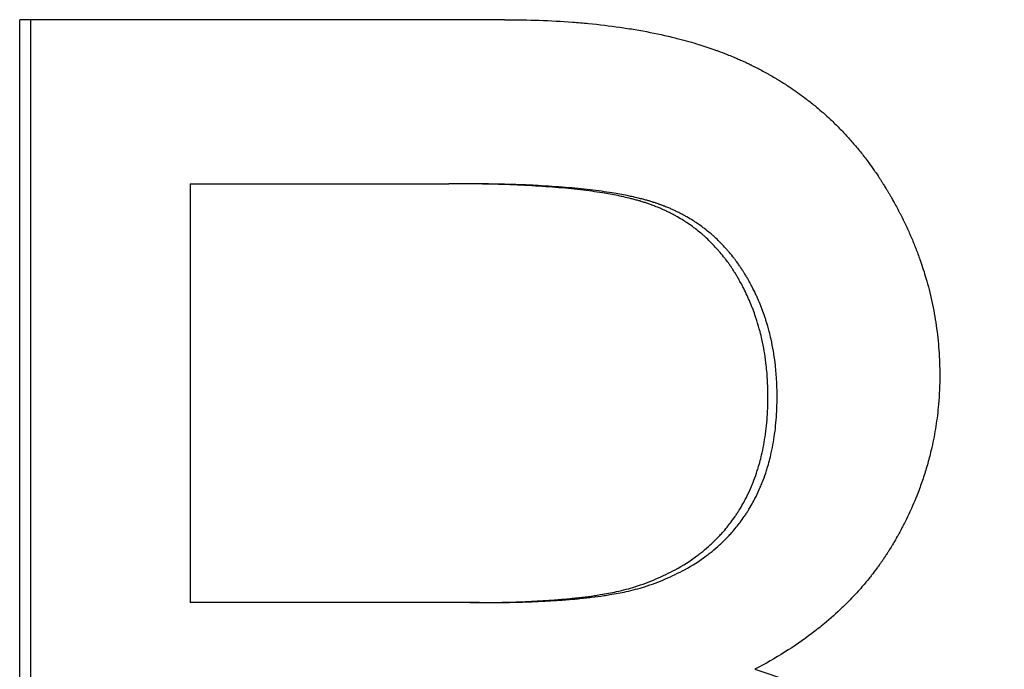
# Model space of a CAD drawing. Extents: x -4.3 to 4.3, y 0 to 15.
# Tile 4 of 13: x -1.514 to -1.173, y 11.578 to 11.802. Entities that reach past the tile are written whole.
import ezdxf

# ---------------------------------------------------------------- set-up
doc = ezdxf.new("R2010")
doc.units = 0
doc.header["$MEASUREMENT"] = 0
doc.layers.get('0').update_dxf_attribs({"linetype": 'CONTINUOUS'})

msp = doc.modelspace()

# ---------------------------------------------------------------- linework, layer by layer
for p, q in [((-1.34615, 11.80232), (-1.51395, 11.80232)), ((-1.51395, 11.32232), (-1.51395, 11.80232)), ((-1.45495, 11.74561), (-1.45495, 11.60073)), ((-1.45495, 11.74561), (-1.3654, 11.74561)), ((-1.36194, 11.74561), (-1.3654, 11.74561)), ((-1.35818, 11.60073), (-1.45495, 11.60073)), ((-1.35475, 11.60073), (-1.35818, 11.60073))]:
    msp.add_line(p, q)
msp.add_open_spline([(-1.51012, 11.32232), (-1.51012, 11.48232), (-1.51012, 11.64232), (-1.51012, 11.80232)], degree=3)
for points, knots in [([(-1.34615, 11.80232), (-1.34204, 11.80232), (-1.33802, 11.80225), (-1.33409, 11.80211), (-1.33017, 11.80197), (-1.32634, 11.80176), (-1.3226, 11.80148), (-1.32074, 11.80134), (-1.31889, 11.80118), (-1.31707, 11.80101), (-1.31335, 11.80065), (-1.30973, 11.80022), (-1.3062, 11.79972), (-1.3044, 11.79946), (-1.30263, 11.79919), (-1.30088, 11.79889), (-1.29738, 11.7983), (-1.29399, 11.79764), (-1.2907, 11.79689), (-1.28906, 11.79652), (-1.28744, 11.79613), (-1.28585, 11.79572), (-1.28346, 11.79511), (-1.28113, 11.79445), (-1.27887, 11.79375), (-1.27697, 11.79317), (-1.27512, 11.79256), (-1.27332, 11.79192), (-1.27295, 11.79179), (-1.27259, 11.79166), (-1.27224, 11.79153), (-1.27116, 11.79113), (-1.2701, 11.79073), (-1.26905, 11.79032), (-1.26836, 11.79004), (-1.26767, 11.78976), (-1.26698, 11.78947), (-1.26664, 11.78933), (-1.2663, 11.78919), (-1.26596, 11.78904), (-1.26545, 11.78882), (-1.26495, 11.7886), (-1.26445, 11.78838), (-1.26395, 11.78816), (-1.26345, 11.78793), (-1.26296, 11.7877), (-1.26279, 11.78763), (-1.26263, 11.78755), (-1.26247, 11.78747), (-1.26197, 11.78724), (-1.26148, 11.78701), (-1.261, 11.78677), (-1.26067, 11.78662), (-1.26035, 11.78646), (-1.26003, 11.7863), (-1.25987, 11.78622), (-1.25971, 11.78614), (-1.25955, 11.78606), (-1.25906, 11.78581), (-1.25859, 11.78557), (-1.25811, 11.78532), (-1.25779, 11.78516), (-1.25747, 11.78499), (-1.25716, 11.78482), (-1.25653, 11.78449), (-1.2559, 11.78415), (-1.25528, 11.7838), (-1.25497, 11.78363), (-1.25466, 11.78346), (-1.25435, 11.78328), (-1.25373, 11.78293), (-1.25312, 11.78258), (-1.25251, 11.78222), (-1.2522, 11.78204), (-1.2519, 11.78185), (-1.2516, 11.78167), (-1.25069, 11.78112), (-1.24979, 11.78056), (-1.24891, 11.77999), (-1.24832, 11.77961), (-1.24773, 11.77923), (-1.24715, 11.77884), (-1.2454, 11.77766), (-1.24369, 11.77645), (-1.24202, 11.77518), (-1.24091, 11.77434), (-1.23982, 11.77348), (-1.23874, 11.7726), (-1.23713, 11.77127), (-1.23555, 11.7699), (-1.23402, 11.76849), (-1.2335, 11.76802), (-1.233, 11.76754), (-1.23249, 11.76706), (-1.23149, 11.76609), (-1.2305, 11.76511), (-1.22953, 11.76411), (-1.22905, 11.7636), (-1.22857, 11.7631), (-1.22809, 11.76258), (-1.22714, 11.76156), (-1.2262, 11.76052), (-1.22529, 11.75945), (-1.22483, 11.75892), (-1.22437, 11.75838), (-1.22392, 11.75784), (-1.22302, 11.75675), (-1.22214, 11.75565), (-1.22128, 11.75452), (-1.22085, 11.75396), (-1.22042, 11.75339), (-1.22, 11.75282), (-1.21936, 11.75196), (-1.21874, 11.75109), (-1.21813, 11.75021), (-1.21792, 11.74991), (-1.21772, 11.74962), (-1.21751, 11.74932), (-1.21721, 11.74888), (-1.21691, 11.74843), (-1.21661, 11.74798), (-1.21651, 11.74783), (-1.21641, 11.74768), (-1.21631, 11.74753), (-1.21612, 11.74722), (-1.21592, 11.74692), (-1.21572, 11.74662), (-1.21562, 11.74647), (-1.21553, 11.74631), (-1.21543, 11.74616), (-1.21523, 11.74585), (-1.21504, 11.74555), (-1.21485, 11.74524), (-1.21456, 11.74478), (-1.21427, 11.74431), (-1.21399, 11.74385), (-1.2139, 11.74369), (-1.2138, 11.74353), (-1.21371, 11.74338), (-1.21352, 11.74306), (-1.21333, 11.74275), (-1.21315, 11.74243), (-1.21305, 11.74228), (-1.21296, 11.74212), (-1.21287, 11.74196), (-1.21269, 11.74165), (-1.2125, 11.74133), (-1.21232, 11.74102), (-1.21223, 11.74086), (-1.21214, 11.7407), (-1.21205, 11.74054), (-1.21178, 11.74007), (-1.21152, 11.7396), (-1.21125, 11.73912), (-1.21108, 11.73881), (-1.2109, 11.73849), (-1.21073, 11.73817), (-1.21039, 11.73754), (-1.21005, 11.7369), (-1.20971, 11.73627), (-1.20955, 11.73595), (-1.20938, 11.73563), (-1.20922, 11.73531), (-1.20873, 11.73436), (-1.20825, 11.7334), (-1.20779, 11.73244), (-1.20748, 11.7318), (-1.20717, 11.73116), (-1.20687, 11.73052), (-1.20628, 11.72923), (-1.20571, 11.72795), (-1.20516, 11.72665), (-1.20488, 11.72601), (-1.20461, 11.72536), (-1.20435, 11.72471), (-1.20382, 11.72342), (-1.20332, 11.72212), (-1.20284, 11.72081), (-1.2026, 11.72016), (-1.20237, 11.71951), (-1.20214, 11.71885), (-1.20145, 11.71689), (-1.20082, 11.71492), (-1.20024, 11.71294), (-1.19986, 11.71162), (-1.19949, 11.71029), (-1.19915, 11.70897), (-1.19846, 11.70625), (-1.19786, 11.70352), (-1.19737, 11.70077), (-1.19711, 11.69937), (-1.19688, 11.69796), (-1.19668, 11.69655), (-1.19627, 11.69372), (-1.19597, 11.69088), (-1.19576, 11.68802), (-1.19556, 11.68516), (-1.19546, 11.68229), (-1.19546, 11.67939)], [0, 0, 0, 0, 0.119568, 0.119568, 0.119568, 0.239137, 0.239137, 0.239137, 0.298921, 0.298921, 0.298921, 0.421205, 0.421205, 0.421205, 0.483705, 0.483705, 0.483705, 0.608705, 0.608705, 0.608705, 0.671205, 0.671205, 0.671205, 0.764955, 0.764955, 0.764955, 0.84308, 0.84308, 0.84308, 0.858705, 0.858705, 0.858705, 0.90558, 0.90558, 0.90558, 0.93683, 0.93683, 0.93683, 0.952455, 0.952455, 0.952455, 0.975893, 0.975893, 0.975893, 0.99933, 0.99933, 0.99933, 1.007143, 1.007143, 1.007143, 1.03058, 1.03058, 1.03058, 1.046205, 1.046205, 1.046205, 1.054018, 1.054018, 1.054018, 1.077455, 1.077455, 1.077455, 1.09308, 1.09308, 1.09308, 1.12433, 1.12433, 1.12433, 1.139955, 1.139955, 1.139955, 1.171205, 1.171205, 1.171205, 1.18683, 1.18683, 1.18683, 1.233705, 1.233705, 1.233705, 1.264955, 1.264955, 1.264955, 1.358705, 1.358705, 1.358705, 1.421205, 1.421205, 1.421205, 1.514955, 1.514955, 1.514955, 1.546205, 1.546205, 1.546205, 1.608705, 1.608705, 1.608705, 1.639955, 1.639955, 1.639955, 1.702455, 1.702455, 1.702455, 1.733705, 1.733705, 1.733705, 1.796205, 1.796205, 1.796205, 1.827455, 1.827455, 1.827455, 1.87433, 1.87433, 1.87433, 1.889955, 1.889955, 1.889955, 1.913393, 1.913393, 1.913393, 1.921205, 1.921205, 1.921205, 1.93683, 1.93683, 1.93683, 1.944643, 1.944643, 1.944643, 1.960268, 1.960268, 1.960268, 1.983705, 1.983705, 1.983705, 1.991518, 1.991518, 1.991518, 2.007143, 2.007143, 2.007143, 2.014955, 2.014955, 2.014955, 2.03058, 2.03058, 2.03058, 2.038393, 2.038393, 2.038393, 2.06183, 2.06183, 2.06183, 2.077455, 2.077455, 2.077455, 2.108705, 2.108705, 2.108705, 2.12433, 2.12433, 2.12433, 2.171205, 2.171205, 2.171205, 2.202455, 2.202455, 2.202455, 2.264955, 2.264955, 2.264955, 2.296205, 2.296205, 2.296205, 2.358705, 2.358705, 2.358705, 2.389955, 2.389955, 2.389955, 2.483705, 2.483705, 2.483705, 2.546205, 2.546205, 2.546205, 2.673921, 2.673921, 2.673921, 2.739137, 2.739137, 2.739137, 2.869568, 2.869568, 2.869568, 3, 3, 3, 3]), ([(-1.25494, 11.67207), (-1.25494, 11.67405), (-1.255, 11.67601), (-1.25511, 11.67793), (-1.25522, 11.67985), (-1.25539, 11.68175), (-1.25562, 11.68361), (-1.25596, 11.6864), (-1.25643, 11.68913), (-1.25703, 11.6918), (-1.25723, 11.69268), (-1.25744, 11.69356), (-1.25767, 11.69444), (-1.25801, 11.69575), (-1.25839, 11.69704), (-1.25879, 11.69831), (-1.25893, 11.69874), (-1.25906, 11.69916), (-1.25921, 11.69958), (-1.25949, 11.70043), (-1.25979, 11.70126), (-1.2601, 11.70209), (-1.26026, 11.70251), (-1.26042, 11.70292), (-1.26058, 11.70333), (-1.26091, 11.70415), (-1.26125, 11.70496), (-1.26161, 11.70577), (-1.26178, 11.70617), (-1.26197, 11.70657), (-1.26215, 11.70697), (-1.26252, 11.70777), (-1.2629, 11.70856), (-1.2633, 11.70935), (-1.2635, 11.70974), (-1.2637, 11.71013), (-1.26391, 11.71052), (-1.26422, 11.7111), (-1.26454, 11.71168), (-1.26486, 11.71225), (-1.26497, 11.71244), (-1.26508, 11.71264), (-1.26519, 11.71283), (-1.26541, 11.71321), (-1.26563, 11.71359), (-1.26586, 11.71396), (-1.26598, 11.71415), (-1.26609, 11.71434), (-1.26621, 11.71453), (-1.26638, 11.71481), (-1.26655, 11.71508), (-1.26673, 11.71536), (-1.26679, 11.71545), (-1.26685, 11.71554), (-1.26691, 11.71564), (-1.26702, 11.71582), (-1.26714, 11.716), (-1.26726, 11.71618), (-1.26732, 11.71627), (-1.26738, 11.71636), (-1.26744, 11.71645), (-1.26762, 11.71672), (-1.26781, 11.71699), (-1.26799, 11.71726), (-1.26811, 11.71744), (-1.26824, 11.71761), (-1.26836, 11.71779), (-1.26873, 11.71832), (-1.26911, 11.71884), (-1.2695, 11.71935), (-1.26975, 11.71969), (-1.27001, 11.72002), (-1.27028, 11.72036), (-1.2708, 11.72102), (-1.27134, 11.72167), (-1.27189, 11.72231), (-1.27217, 11.72263), (-1.27245, 11.72294), (-1.27273, 11.72325), (-1.27329, 11.72387), (-1.27386, 11.72448), (-1.27445, 11.72507), (-1.27474, 11.72537), (-1.27504, 11.72566), (-1.27534, 11.72595), (-1.27594, 11.72653), (-1.27655, 11.72709), (-1.27717, 11.72764), (-1.27748, 11.72791), (-1.27779, 11.72818), (-1.27811, 11.72845), (-1.27874, 11.72898), (-1.27939, 11.7295), (-1.28005, 11.73), (-1.28037, 11.73026), (-1.28071, 11.7305), (-1.28104, 11.73075), (-1.28171, 11.73124), (-1.28239, 11.73171), (-1.28308, 11.73217), (-1.28343, 11.7324), (-1.28378, 11.73263), (-1.28413, 11.73285), (-1.28484, 11.73329), (-1.28555, 11.73372), (-1.28628, 11.73414), (-1.28665, 11.73434), (-1.28701, 11.73455), (-1.28738, 11.73475), (-1.28794, 11.73505), (-1.2885, 11.73534), (-1.28907, 11.73562), (-1.28926, 11.73572), (-1.28945, 11.73581), (-1.28964, 11.7359), (-1.29002, 11.73609), (-1.29041, 11.73627), (-1.2908, 11.73645), (-1.29099, 11.73654), (-1.29119, 11.73663), (-1.29138, 11.73671), (-1.29177, 11.73689), (-1.29217, 11.73706), (-1.29256, 11.73723), (-1.29276, 11.73731), (-1.29296, 11.73739), (-1.29316, 11.73747), (-1.29346, 11.7376), (-1.29376, 11.73772), (-1.29407, 11.73783), (-1.29417, 11.73787), (-1.29427, 11.73791), (-1.29437, 11.73795), (-1.29457, 11.73803), (-1.29478, 11.73811), (-1.29498, 11.73818), (-1.29508, 11.73822), (-1.29518, 11.73826), (-1.29529, 11.7383), (-1.29549, 11.73837), (-1.2957, 11.73844), (-1.2959, 11.73852), (-1.29601, 11.73855), (-1.29611, 11.73859), (-1.29622, 11.73863), (-1.29642, 11.7387), (-1.29663, 11.73877), (-1.29684, 11.73884), (-1.29694, 11.73888), (-1.29705, 11.73891), (-1.29715, 11.73895), (-1.29737, 11.73902), (-1.29758, 11.73909), (-1.29779, 11.73916), (-1.2979, 11.73919), (-1.29801, 11.73922), (-1.29812, 11.73926), (-1.29834, 11.73933), (-1.29856, 11.73939), (-1.29878, 11.73946), (-1.29889, 11.73949), (-1.29901, 11.73953), (-1.29912, 11.73956), (-1.29946, 11.73966), (-1.2998, 11.73976), (-1.30015, 11.73986), (-1.30038, 11.73992), (-1.30061, 11.73999), (-1.30085, 11.74005), (-1.30132, 11.74018), (-1.30181, 11.7403), (-1.3023, 11.74043), (-1.30254, 11.74049), (-1.30279, 11.74055), (-1.30304, 11.74061), (-1.3038, 11.74079), (-1.30457, 11.74097), (-1.30536, 11.74114), (-1.30589, 11.74126), (-1.30643, 11.74137), (-1.30698, 11.74148), (-1.30862, 11.74181), (-1.31035, 11.74212), (-1.31216, 11.74241), (-1.31337, 11.7426), (-1.31461, 11.74279), (-1.31589, 11.74297), (-1.31845, 11.74332), (-1.32116, 11.74364), (-1.32402, 11.74392), (-1.32545, 11.74406), (-1.32692, 11.74419), (-1.32842, 11.74431), (-1.33143, 11.74456), (-1.33458, 11.74477), (-1.33788, 11.74495), (-1.33953, 11.74504), (-1.34122, 11.74512), (-1.34295, 11.74519), (-1.34639, 11.74533), (-1.34999, 11.74543), (-1.35373, 11.7455), (-1.35747, 11.74557), (-1.36136, 11.74561), (-1.3654, 11.74561)], [0, 0, 0, 0, 0.125, 0.125, 0.125, 0.25, 0.25, 0.25, 0.4375, 0.4375, 0.4375, 0.5, 0.5, 0.5, 0.59375, 0.59375, 0.59375, 0.625, 0.625, 0.625, 0.6875, 0.6875, 0.6875, 0.71875, 0.71875, 0.71875, 0.78125, 0.78125, 0.78125, 0.8125, 0.8125, 0.8125, 0.875, 0.875, 0.875, 0.90625, 0.90625, 0.90625, 0.953125, 0.953125, 0.953125, 0.96875, 0.96875, 0.96875, 1, 1, 1, 1.015625, 1.015625, 1.015625, 1.039062, 1.039062, 1.039062, 1.046875, 1.046875, 1.046875, 1.0625, 1.0625, 1.0625, 1.070312, 1.070312, 1.070312, 1.09375, 1.09375, 1.09375, 1.109375, 1.109375, 1.109375, 1.15625, 1.15625, 1.15625, 1.1875, 1.1875, 1.1875, 1.25, 1.25, 1.25, 1.28125, 1.28125, 1.28125, 1.34375, 1.34375, 1.34375, 1.375, 1.375, 1.375, 1.4375, 1.4375, 1.4375, 1.46875, 1.46875, 1.46875, 1.53125, 1.53125, 1.53125, 1.5625, 1.5625, 1.5625, 1.625, 1.625, 1.625, 1.65625, 1.65625, 1.65625, 1.71875, 1.71875, 1.71875, 1.75, 1.75, 1.75, 1.796875, 1.796875, 1.796875, 1.8125, 1.8125, 1.8125, 1.84375, 1.84375, 1.84375, 1.859375, 1.859375, 1.859375, 1.890625, 1.890625, 1.890625, 1.90625, 1.90625, 1.90625, 1.929688, 1.929688, 1.929688, 1.9375, 1.9375, 1.9375, 1.953125, 1.953125, 1.953125, 1.960938, 1.960938, 1.960938, 1.976562, 1.976562, 1.976562, 1.984375, 1.984375, 1.984375, 2, 2, 2, 2.007812, 2.007812, 2.007812, 2.023438, 2.023438, 2.023438, 2.03125, 2.03125, 2.03125, 2.046875, 2.046875, 2.046875, 2.054688, 2.054688, 2.054688, 2.078125, 2.078125, 2.078125, 2.09375, 2.09375, 2.09375, 2.125, 2.125, 2.125, 2.140625, 2.140625, 2.140625, 2.1875, 2.1875, 2.1875, 2.21875, 2.21875, 2.21875, 2.3125, 2.3125, 2.3125, 2.375, 2.375, 2.375, 2.5, 2.5, 2.5, 2.5625, 2.5625, 2.5625, 2.6875, 2.6875, 2.6875, 2.75, 2.75, 2.75, 2.875, 2.875, 2.875, 3, 3, 3, 3]), ([(-1.25177, 11.67207), (-1.25177, 11.67405), (-1.25182, 11.67601), (-1.25194, 11.67793), (-1.25205, 11.67985), (-1.25222, 11.68175), (-1.25245, 11.68361), (-1.25279, 11.6864), (-1.25326, 11.68913), (-1.25385, 11.6918), (-1.25405, 11.69268), (-1.25426, 11.69356), (-1.25449, 11.69444), (-1.25483, 11.69575), (-1.2552, 11.69704), (-1.25561, 11.69831), (-1.25574, 11.69874), (-1.25588, 11.69916), (-1.25602, 11.69958), (-1.25631, 11.70043), (-1.2566, 11.70126), (-1.25692, 11.70209), (-1.25707, 11.70251), (-1.25723, 11.70292), (-1.2574, 11.70333), (-1.25772, 11.70415), (-1.25806, 11.70496), (-1.25842, 11.70577), (-1.25859, 11.70617), (-1.25878, 11.70657), (-1.25896, 11.70697), (-1.25933, 11.70777), (-1.25971, 11.70856), (-1.26011, 11.70935), (-1.26031, 11.70974), (-1.26051, 11.71013), (-1.26071, 11.71052), (-1.26102, 11.7111), (-1.26134, 11.71168), (-1.26166, 11.71225), (-1.26177, 11.71244), (-1.26188, 11.71264), (-1.26199, 11.71283), (-1.26221, 11.71321), (-1.26243, 11.71359), (-1.26266, 11.71396), (-1.26277, 11.71415), (-1.26289, 11.71434), (-1.263, 11.71453), (-1.26318, 11.71481), (-1.26335, 11.71508), (-1.26353, 11.71536), (-1.26358, 11.71545), (-1.26364, 11.71554), (-1.2637, 11.71564), (-1.26382, 11.71582), (-1.26394, 11.716), (-1.26406, 11.71618), (-1.26412, 11.71627), (-1.26418, 11.71636), (-1.26424, 11.71645), (-1.26442, 11.71672), (-1.2646, 11.71699), (-1.26478, 11.71726), (-1.26491, 11.71744), (-1.26503, 11.71761), (-1.26515, 11.71779), (-1.26552, 11.71832), (-1.2659, 11.71884), (-1.26629, 11.71935), (-1.26654, 11.71969), (-1.2668, 11.72002), (-1.26707, 11.72036), (-1.26759, 11.72102), (-1.26813, 11.72167), (-1.26868, 11.72231), (-1.26895, 11.72263), (-1.26923, 11.72294), (-1.26951, 11.72325), (-1.27007, 11.72387), (-1.27064, 11.72448), (-1.27123, 11.72507), (-1.27152, 11.72537), (-1.27182, 11.72566), (-1.27211, 11.72595), (-1.27271, 11.72653), (-1.27332, 11.72709), (-1.27394, 11.72764), (-1.27425, 11.72791), (-1.27456, 11.72818), (-1.27488, 11.72845), (-1.27551, 11.72898), (-1.27615, 11.7295), (-1.27681, 11.73), (-1.27714, 11.73026), (-1.27747, 11.7305), (-1.2778, 11.73075), (-1.27847, 11.73124), (-1.27915, 11.73171), (-1.27984, 11.73217), (-1.28019, 11.7324), (-1.28053, 11.73263), (-1.28089, 11.73285), (-1.28159, 11.73329), (-1.2823, 11.73372), (-1.28303, 11.73414), (-1.28339, 11.73434), (-1.28376, 11.73455), (-1.28413, 11.73475), (-1.28468, 11.73505), (-1.28524, 11.73534), (-1.28581, 11.73562), (-1.286, 11.73572), (-1.28619, 11.73581), (-1.28638, 11.7359), (-1.28676, 11.73609), (-1.28715, 11.73627), (-1.28753, 11.73645), (-1.28773, 11.73654), (-1.28792, 11.73663), (-1.28812, 11.73671), (-1.28851, 11.73689), (-1.2889, 11.73706), (-1.28929, 11.73723), (-1.28949, 11.73731), (-1.28969, 11.73739), (-1.28989, 11.73747), (-1.29019, 11.7376), (-1.29049, 11.73772), (-1.29079, 11.73783), (-1.29089, 11.73787), (-1.291, 11.73791), (-1.2911, 11.73795), (-1.2913, 11.73803), (-1.2915, 11.73811), (-1.29171, 11.73818), (-1.29181, 11.73822), (-1.29191, 11.73826), (-1.29201, 11.7383), (-1.29222, 11.73837), (-1.29242, 11.73844), (-1.29263, 11.73852), (-1.29273, 11.73855), (-1.29283, 11.73859), (-1.29294, 11.73863), (-1.29314, 11.7387), (-1.29335, 11.73877), (-1.29356, 11.73884), (-1.29367, 11.73888), (-1.29377, 11.73891), (-1.29387, 11.73895), (-1.29409, 11.73902), (-1.2943, 11.73909), (-1.29451, 11.73916), (-1.29462, 11.73919), (-1.29473, 11.73922), (-1.29484, 11.73926), (-1.29506, 11.73933), (-1.29528, 11.73939), (-1.2955, 11.73946), (-1.29561, 11.73949), (-1.29572, 11.73953), (-1.29583, 11.73956), (-1.29617, 11.73966), (-1.29651, 11.73976), (-1.29686, 11.73986), (-1.29709, 11.73992), (-1.29732, 11.73999), (-1.29756, 11.74005), (-1.29803, 11.74018), (-1.29851, 11.7403), (-1.29901, 11.74043), (-1.29925, 11.74049), (-1.2995, 11.74055), (-1.29975, 11.74061), (-1.3005, 11.74079), (-1.30127, 11.74097), (-1.30206, 11.74114), (-1.30259, 11.74126), (-1.30313, 11.74137), (-1.30367, 11.74148), (-1.30531, 11.74181), (-1.30704, 11.74212), (-1.30884, 11.74241), (-1.31005, 11.7426), (-1.31129, 11.74279), (-1.31256, 11.74297), (-1.31512, 11.74332), (-1.31782, 11.74364), (-1.32068, 11.74392), (-1.3221, 11.74406), (-1.32356, 11.74419), (-1.32506, 11.74431), (-1.32806, 11.74456), (-1.33121, 11.74477), (-1.3345, 11.74495), (-1.33615, 11.74504), (-1.33783, 11.74512), (-1.33955, 11.74519), (-1.34299, 11.74533), (-1.34658, 11.74543), (-1.35031, 11.7455), (-1.35404, 11.74557), (-1.35792, 11.74561), (-1.36194, 11.74561)], [0, 0, 0, 0, 0.125, 0.125, 0.125, 0.25, 0.25, 0.25, 0.4375, 0.4375, 0.4375, 0.5, 0.5, 0.5, 0.59375, 0.59375, 0.59375, 0.625, 0.625, 0.625, 0.6875, 0.6875, 0.6875, 0.71875, 0.71875, 0.71875, 0.78125, 0.78125, 0.78125, 0.8125, 0.8125, 0.8125, 0.875, 0.875, 0.875, 0.90625, 0.90625, 0.90625, 0.953125, 0.953125, 0.953125, 0.96875, 0.96875, 0.96875, 1, 1, 1, 1.015625, 1.015625, 1.015625, 1.039062, 1.039062, 1.039062, 1.046875, 1.046875, 1.046875, 1.0625, 1.0625, 1.0625, 1.070312, 1.070312, 1.070312, 1.09375, 1.09375, 1.09375, 1.109375, 1.109375, 1.109375, 1.15625, 1.15625, 1.15625, 1.1875, 1.1875, 1.1875, 1.25, 1.25, 1.25, 1.28125, 1.28125, 1.28125, 1.34375, 1.34375, 1.34375, 1.375, 1.375, 1.375, 1.4375, 1.4375, 1.4375, 1.46875, 1.46875, 1.46875, 1.53125, 1.53125, 1.53125, 1.5625, 1.5625, 1.5625, 1.625, 1.625, 1.625, 1.65625, 1.65625, 1.65625, 1.71875, 1.71875, 1.71875, 1.75, 1.75, 1.75, 1.796875, 1.796875, 1.796875, 1.8125, 1.8125, 1.8125, 1.84375, 1.84375, 1.84375, 1.859375, 1.859375, 1.859375, 1.890625, 1.890625, 1.890625, 1.90625, 1.90625, 1.90625, 1.929688, 1.929688, 1.929688, 1.9375, 1.9375, 1.9375, 1.953125, 1.953125, 1.953125, 1.960938, 1.960938, 1.960938, 1.976562, 1.976562, 1.976562, 1.984375, 1.984375, 1.984375, 2, 2, 2, 2.007812, 2.007812, 2.007812, 2.023438, 2.023438, 2.023438, 2.03125, 2.03125, 2.03125, 2.046875, 2.046875, 2.046875, 2.054688, 2.054688, 2.054688, 2.078125, 2.078125, 2.078125, 2.09375, 2.09375, 2.09375, 2.125, 2.125, 2.125, 2.140625, 2.140625, 2.140625, 2.1875, 2.1875, 2.1875, 2.21875, 2.21875, 2.21875, 2.3125, 2.3125, 2.3125, 2.375, 2.375, 2.375, 2.5, 2.5, 2.5, 2.5625, 2.5625, 2.5625, 2.6875, 2.6875, 2.6875, 2.75, 2.75, 2.75, 2.875, 2.875, 2.875, 3, 3, 3, 3]), ([(-1.19546, 11.67939), (-1.19546, 11.67598), (-1.1956, 11.67259), (-1.1959, 11.66925), (-1.19612, 11.66674), (-1.19642, 11.66425), (-1.19681, 11.66177), (-1.19719, 11.6593), (-1.19766, 11.65685), (-1.19821, 11.65442), (-1.19839, 11.6536), (-1.19859, 11.6528), (-1.19879, 11.65199), (-1.19919, 11.65037), (-1.19963, 11.64877), (-1.20011, 11.64717), (-1.20035, 11.64637), (-1.2006, 11.64558), (-1.20085, 11.64478), (-1.20137, 11.64319), (-1.20192, 11.64161), (-1.20251, 11.64004), (-1.2028, 11.63925), (-1.2031, 11.63847), (-1.20341, 11.63769), (-1.20388, 11.63652), (-1.20437, 11.63535), (-1.20488, 11.63419), (-1.20505, 11.6338), (-1.20522, 11.63341), (-1.2054, 11.63302), (-1.20592, 11.63186), (-1.20646, 11.63071), (-1.20703, 11.62956), (-1.20731, 11.62898), (-1.2076, 11.62841), (-1.20789, 11.62784), (-1.20818, 11.62726), (-1.20848, 11.62669), (-1.20878, 11.62612), (-1.20888, 11.62593), (-1.20898, 11.62574), (-1.20909, 11.62555), (-1.20939, 11.62498), (-1.2097, 11.62442), (-1.21002, 11.62385), (-1.21007, 11.62375), (-1.21013, 11.62366), (-1.21018, 11.62356), (-1.21044, 11.62309), (-1.21071, 11.62262), (-1.21098, 11.62215), (-1.21104, 11.62206), (-1.21109, 11.62196), (-1.21115, 11.62187), (-1.21126, 11.62168), (-1.21137, 11.62149), (-1.21148, 11.6213), (-1.21153, 11.62121), (-1.21159, 11.62112), (-1.21164, 11.62102), (-1.21176, 11.62084), (-1.21187, 11.62065), (-1.21198, 11.62046), (-1.21204, 11.62037), (-1.21209, 11.62028), (-1.21215, 11.62018), (-1.21226, 11.62), (-1.21238, 11.61981), (-1.21249, 11.61962), (-1.21255, 11.61953), (-1.2126, 11.61944), (-1.21266, 11.61935), (-1.21278, 11.61916), (-1.21289, 11.61898), (-1.21301, 11.61879), (-1.21307, 11.6187), (-1.21312, 11.61861), (-1.21318, 11.61852), (-1.21336, 11.61824), (-1.21353, 11.61797), (-1.21371, 11.61769), (-1.21383, 11.61751), (-1.21395, 11.61733), (-1.21407, 11.61714), (-1.21431, 11.61678), (-1.21455, 11.61642), (-1.21479, 11.61606), (-1.21492, 11.61588), (-1.21504, 11.6157), (-1.21516, 11.61552), (-1.21553, 11.61498), (-1.21591, 11.61444), (-1.21629, 11.61391), (-1.21654, 11.61355), (-1.21679, 11.6132), (-1.21705, 11.61285), (-1.21757, 11.61214), (-1.2181, 11.61144), (-1.21863, 11.61075), (-1.2189, 11.6104), (-1.21917, 11.61006), (-1.21944, 11.60971), (-1.22026, 11.60868), (-1.2211, 11.60767), (-1.22196, 11.60666), (-1.22253, 11.606), (-1.22312, 11.60533), (-1.22371, 11.60467), (-1.22489, 11.60336), (-1.22612, 11.60207), (-1.22738, 11.6008), (-1.22801, 11.60017), (-1.22865, 11.59954), (-1.2293, 11.59892), (-1.23125, 11.59706), (-1.23328, 11.59524), (-1.2354, 11.59349), (-1.23682, 11.59231), (-1.23827, 11.59117), (-1.23976, 11.59004), (-1.24274, 11.58779), (-1.24587, 11.58564), (-1.24915, 11.58358), (-1.25243, 11.58152), (-1.25586, 11.57955), (-1.25945, 11.57768)], [0, 0, 0, 0, 0.166667, 0.166667, 0.166667, 0.291667, 0.291667, 0.291667, 0.416667, 0.416667, 0.416667, 0.458333, 0.458333, 0.458333, 0.541667, 0.541667, 0.541667, 0.583333, 0.583333, 0.583333, 0.666667, 0.666667, 0.666667, 0.708333, 0.708333, 0.708333, 0.770833, 0.770833, 0.770833, 0.791667, 0.791667, 0.791667, 0.854167, 0.854167, 0.854167, 0.885417, 0.885417, 0.885417, 0.916667, 0.916667, 0.916667, 0.927083, 0.927083, 0.927083, 0.958333, 0.958333, 0.958333, 0.963542, 0.963542, 0.963542, 0.989583, 0.989583, 0.989583, 0.994792, 0.994792, 0.994792, 1.005208, 1.005208, 1.005208, 1.010417, 1.010417, 1.010417, 1.020833, 1.020833, 1.020833, 1.026042, 1.026042, 1.026042, 1.036458, 1.036458, 1.036458, 1.041667, 1.041667, 1.041667, 1.052083, 1.052083, 1.052083, 1.057292, 1.057292, 1.057292, 1.072917, 1.072917, 1.072917, 1.083333, 1.083333, 1.083333, 1.104167, 1.104167, 1.104167, 1.114583, 1.114583, 1.114583, 1.145833, 1.145833, 1.145833, 1.166667, 1.166667, 1.166667, 1.208333, 1.208333, 1.208333, 1.229167, 1.229167, 1.229167, 1.291667, 1.291667, 1.291667, 1.333333, 1.333333, 1.333333, 1.416667, 1.416667, 1.416667, 1.458333, 1.458333, 1.458333, 1.583333, 1.583333, 1.583333, 1.666667, 1.666667, 1.666667, 1.833333, 1.833333, 1.833333, 2, 2, 2, 2]), ([(-1.30099, 11.60622), (-1.29845, 11.60703), (-1.29602, 11.60793), (-1.29369, 11.60892), (-1.29137, 11.6099), (-1.28914, 11.61098), (-1.28702, 11.61213), (-1.28437, 11.61358), (-1.28188, 11.61517), (-1.27956, 11.61688), (-1.27909, 11.61723), (-1.27863, 11.61758), (-1.27818, 11.61793), (-1.27728, 11.61864), (-1.2764, 11.61937), (-1.27554, 11.62012), (-1.27512, 11.6205), (-1.2747, 11.62088), (-1.27428, 11.62127), (-1.27346, 11.62204), (-1.27266, 11.62284), (-1.27188, 11.62365), (-1.27149, 11.62406), (-1.27111, 11.62447), (-1.27074, 11.62489), (-1.27018, 11.62552), (-1.26963, 11.62616), (-1.2691, 11.62682), (-1.26865, 11.62736), (-1.26822, 11.62791), (-1.26779, 11.62847), (-1.26729, 11.62915), (-1.26679, 11.62983), (-1.26631, 11.63053), (-1.26623, 11.63065), (-1.26616, 11.63076), (-1.26608, 11.63088), (-1.26584, 11.63123), (-1.26561, 11.63158), (-1.26538, 11.63194), (-1.26515, 11.6323), (-1.26492, 11.63266), (-1.2647, 11.63302), (-1.26455, 11.63326), (-1.26441, 11.6335), (-1.26426, 11.63374), (-1.26383, 11.63448), (-1.26341, 11.63522), (-1.26301, 11.63597), (-1.26274, 11.63647), (-1.26248, 11.63698), (-1.26222, 11.63749), (-1.26171, 11.63852), (-1.26123, 11.63956), (-1.26077, 11.64062), (-1.26054, 11.64116), (-1.26032, 11.64169), (-1.2601, 11.64224), (-1.25967, 11.64332), (-1.25927, 11.64442), (-1.25889, 11.64555), (-1.2587, 11.64611), (-1.25852, 11.64668), (-1.25835, 11.64725), (-1.25782, 11.64896), (-1.25736, 11.65072), (-1.25696, 11.65253), (-1.25669, 11.65373), (-1.25644, 11.65496), (-1.25623, 11.6562), (-1.2558, 11.65869), (-1.25548, 11.66125), (-1.25526, 11.6639), (-1.25505, 11.66654), (-1.25494, 11.66927), (-1.25494, 11.67207)], [0, 0, 0, 0, 0.166667, 0.166667, 0.166667, 0.333333, 0.333333, 0.333333, 0.541667, 0.541667, 0.541667, 0.583333, 0.583333, 0.583333, 0.666667, 0.666667, 0.666667, 0.708333, 0.708333, 0.708333, 0.791667, 0.791667, 0.791667, 0.833333, 0.833333, 0.833333, 0.895833, 0.895833, 0.895833, 0.947917, 0.947917, 0.947917, 1.010417, 1.010417, 1.010417, 1.020833, 1.020833, 1.020833, 1.052083, 1.052083, 1.052083, 1.083333, 1.083333, 1.083333, 1.104167, 1.104167, 1.104167, 1.166667, 1.166667, 1.166667, 1.208333, 1.208333, 1.208333, 1.291667, 1.291667, 1.291667, 1.333333, 1.333333, 1.333333, 1.416667, 1.416667, 1.416667, 1.458333, 1.458333, 1.458333, 1.583333, 1.583333, 1.583333, 1.666667, 1.666667, 1.666667, 1.833333, 1.833333, 1.833333, 2, 2, 2, 2]), ([(-1.2977, 11.60622), (-1.29517, 11.60703), (-1.29275, 11.60793), (-1.29042, 11.60892), (-1.2881, 11.6099), (-1.28588, 11.61098), (-1.28377, 11.61213), (-1.28113, 11.61358), (-1.27864, 11.61517), (-1.27632, 11.61688), (-1.27586, 11.61723), (-1.2754, 11.61758), (-1.27495, 11.61793), (-1.27405, 11.61864), (-1.27317, 11.61937), (-1.27232, 11.62012), (-1.27189, 11.6205), (-1.27147, 11.62088), (-1.27106, 11.62127), (-1.27024, 11.62204), (-1.26944, 11.62284), (-1.26866, 11.62365), (-1.26828, 11.62406), (-1.2679, 11.62447), (-1.26752, 11.62489), (-1.26696, 11.62552), (-1.26642, 11.62616), (-1.26589, 11.62682), (-1.26544, 11.62736), (-1.26501, 11.62791), (-1.26459, 11.62847), (-1.26408, 11.62915), (-1.26359, 11.62983), (-1.26311, 11.63053), (-1.26303, 11.63065), (-1.26295, 11.63076), (-1.26288, 11.63088), (-1.26264, 11.63123), (-1.26241, 11.63158), (-1.26218, 11.63194), (-1.26195, 11.6323), (-1.26172, 11.63266), (-1.2615, 11.63302), (-1.26136, 11.63326), (-1.26121, 11.6335), (-1.26107, 11.63374), (-1.26063, 11.63448), (-1.26022, 11.63522), (-1.25981, 11.63597), (-1.25955, 11.63647), (-1.25928, 11.63698), (-1.25903, 11.63749), (-1.25852, 11.63852), (-1.25804, 11.63956), (-1.25758, 11.64062), (-1.25735, 11.64116), (-1.25713, 11.64169), (-1.25692, 11.64224), (-1.25649, 11.64332), (-1.25609, 11.64442), (-1.25571, 11.64555), (-1.25552, 11.64611), (-1.25534, 11.64668), (-1.25517, 11.64725), (-1.25464, 11.64896), (-1.25418, 11.65072), (-1.25378, 11.65253), (-1.25351, 11.65373), (-1.25327, 11.65496), (-1.25305, 11.6562), (-1.25262, 11.65869), (-1.2523, 11.66125), (-1.25209, 11.6639), (-1.25187, 11.66654), (-1.25177, 11.66927), (-1.25177, 11.67207)], [0, 0, 0, 0, 0.166667, 0.166667, 0.166667, 0.333333, 0.333333, 0.333333, 0.541667, 0.541667, 0.541667, 0.583333, 0.583333, 0.583333, 0.666667, 0.666667, 0.666667, 0.708333, 0.708333, 0.708333, 0.791667, 0.791667, 0.791667, 0.833333, 0.833333, 0.833333, 0.895833, 0.895833, 0.895833, 0.947917, 0.947917, 0.947917, 1.010417, 1.010417, 1.010417, 1.020833, 1.020833, 1.020833, 1.052083, 1.052083, 1.052083, 1.083333, 1.083333, 1.083333, 1.104167, 1.104167, 1.104167, 1.166667, 1.166667, 1.166667, 1.208333, 1.208333, 1.208333, 1.291667, 1.291667, 1.291667, 1.333333, 1.333333, 1.333333, 1.416667, 1.416667, 1.416667, 1.458333, 1.458333, 1.458333, 1.583333, 1.583333, 1.583333, 1.666667, 1.666667, 1.666667, 1.833333, 1.833333, 1.833333, 2, 2, 2, 2]), ([(-1.35818, 11.60073), (-1.35597, 11.60073), (-1.35381, 11.60074), (-1.35169, 11.60077), (-1.34958, 11.6008), (-1.34753, 11.60083), (-1.34552, 11.60088), (-1.34251, 11.60096), (-1.33961, 11.60107), (-1.33684, 11.6012), (-1.33591, 11.60124), (-1.335, 11.60129), (-1.3341, 11.60134), (-1.3323, 11.60144), (-1.33056, 11.60156), (-1.32886, 11.60168), (-1.32802, 11.60175), (-1.32718, 11.60181), (-1.32636, 11.60188), (-1.32472, 11.60202), (-1.32313, 11.60218), (-1.32159, 11.60234), (-1.32082, 11.60242), (-1.32007, 11.60251), (-1.31932, 11.6026), (-1.31784, 11.60278), (-1.31641, 11.60297), (-1.31503, 11.60317), (-1.31434, 11.60327), (-1.31366, 11.60338), (-1.313, 11.60349), (-1.311, 11.60381), (-1.30913, 11.60416), (-1.30738, 11.60454), (-1.30504, 11.60505), (-1.30291, 11.60561), (-1.30099, 11.60622)], [0, 0, 0, 0, 0.083333, 0.083333, 0.083333, 0.166667, 0.166667, 0.166667, 0.291667, 0.291667, 0.291667, 0.333333, 0.333333, 0.333333, 0.416667, 0.416667, 0.416667, 0.458333, 0.458333, 0.458333, 0.541667, 0.541667, 0.541667, 0.583333, 0.583333, 0.583333, 0.666667, 0.666667, 0.666667, 0.708333, 0.708333, 0.708333, 0.833333, 0.833333, 0.833333, 1, 1, 1, 1]), ([(-1.35475, 11.60073), (-1.35254, 11.60073), (-1.35038, 11.60074), (-1.34828, 11.60077), (-1.34617, 11.6008), (-1.34412, 11.60083), (-1.34212, 11.60088), (-1.33911, 11.60096), (-1.33623, 11.60107), (-1.33346, 11.6012), (-1.33254, 11.60124), (-1.33163, 11.60129), (-1.33073, 11.60134), (-1.32893, 11.60144), (-1.32719, 11.60156), (-1.3255, 11.60168), (-1.32466, 11.60175), (-1.32383, 11.60181), (-1.32301, 11.60188), (-1.32137, 11.60202), (-1.31978, 11.60218), (-1.31825, 11.60234), (-1.31748, 11.60242), (-1.31673, 11.60251), (-1.31599, 11.6026), (-1.31451, 11.60278), (-1.31308, 11.60297), (-1.3117, 11.60317), (-1.31101, 11.60327), (-1.31034, 11.60338), (-1.30968, 11.60349), (-1.30769, 11.60381), (-1.30582, 11.60416), (-1.30407, 11.60454), (-1.30174, 11.60505), (-1.29961, 11.60561), (-1.2977, 11.60622)], [0, 0, 0, 0, 0.083333, 0.083333, 0.083333, 0.166667, 0.166667, 0.166667, 0.291667, 0.291667, 0.291667, 0.333333, 0.333333, 0.333333, 0.416667, 0.416667, 0.416667, 0.458333, 0.458333, 0.458333, 0.541667, 0.541667, 0.541667, 0.583333, 0.583333, 0.583333, 0.666667, 0.666667, 0.666667, 0.708333, 0.708333, 0.708333, 0.833333, 0.833333, 0.833333, 1, 1, 1, 1]), ([(-1.25945, 11.57768), (-1.25482, 11.57626), (-1.25038, 11.57467), (-1.24611, 11.57292), (-1.2429, 11.5716), (-1.2398, 11.57019), (-1.2368, 11.56869), (-1.2338, 11.56719), (-1.2309, 11.56559), (-1.2281, 11.5639), (-1.22716, 11.56334), (-1.22624, 11.56276), (-1.22533, 11.56218), (-1.2235, 11.56101), (-1.22173, 11.5598), (-1.21999, 11.55855), (-1.21913, 11.55793), (-1.21827, 11.55729), (-1.21743, 11.55664), (-1.21574, 11.55535), (-1.21409, 11.55402), (-1.21249, 11.55264), (-1.21169, 11.55195), (-1.2109, 11.55126), (-1.21013, 11.55055), (-1.20896, 11.54949), (-1.20782, 11.5484), (-1.20671, 11.54729), (-1.20633, 11.54692), (-1.20597, 11.54655), (-1.2056, 11.54617), (-1.20487, 11.54542), (-1.20415, 11.54466), (-1.20344, 11.54389), (-1.20308, 11.54351), (-1.20273, 11.54312), (-1.20238, 11.54273), (-1.20185, 11.54214), (-1.20134, 11.54155), (-1.20083, 11.54095), (-1.20031, 11.54036), (-1.19981, 11.53975), (-1.19931, 11.53914), (-1.19881, 11.53853), (-1.19832, 11.53792), (-1.19783, 11.5373), (-1.19767, 11.53709), (-1.19751, 11.53688), (-1.19735, 11.53668), (-1.19711, 11.53636), (-1.19687, 11.53605), (-1.19663, 11.53573), (-1.19655, 11.53563), (-1.19647, 11.53552), (-1.19639, 11.53542), (-1.196, 11.53489), (-1.19561, 11.53436), (-1.19522, 11.53383), (-1.19515, 11.53372), (-1.19507, 11.53361), (-1.19499, 11.5335), (-1.19476, 11.53318), (-1.19453, 11.53286), (-1.19431, 11.53254), (-1.19408, 11.53221), (-1.19386, 11.53189), (-1.19363, 11.53157), (-1.19349, 11.53135), (-1.19334, 11.53113), (-1.19319, 11.53091), (-1.1929, 11.53048), (-1.19261, 11.53004), (-1.19232, 11.5296), (-1.19218, 11.52939), (-1.19203, 11.52917), (-1.19189, 11.52895), (-1.19161, 11.52851), (-1.19133, 11.52806), (-1.19105, 11.52762), (-1.19091, 11.5274), (-1.19077, 11.52718), (-1.19063, 11.52695), (-1.19022, 11.52629), (-1.18982, 11.52562), (-1.18942, 11.52494), (-1.18915, 11.52449), (-1.18889, 11.52404), (-1.18863, 11.52359), (-1.18812, 11.52268), (-1.18761, 11.52177), (-1.18712, 11.52085), (-1.18688, 11.52039), (-1.18663, 11.51993), (-1.18639, 11.51947), (-1.18568, 11.51808), (-1.18499, 11.51667), (-1.18433, 11.51525), (-1.18389, 11.51431), (-1.18346, 11.51336), (-1.18305, 11.5124), (-1.18222, 11.51048), (-1.18145, 11.50854), (-1.18072, 11.50657), (-1.18036, 11.50558), (-1.18001, 11.50459), (-1.17967, 11.50359), (-1.179, 11.5016), (-1.17838, 11.49957), (-1.17781, 11.49753), (-1.17753, 11.4965), (-1.17726, 11.49547), (-1.177, 11.49443), (-1.17648, 11.49236), (-1.17601, 11.49026), (-1.1756, 11.48813), (-1.17539, 11.48707), (-1.1752, 11.486), (-1.17502, 11.48492), (-1.17447, 11.48169), (-1.17405, 11.4784), (-1.17374, 11.47505), (-1.17332, 11.47059), (-1.17312, 11.46602), (-1.17312, 11.46134)], [0, 0, 0, 0, 0.166667, 0.166667, 0.166667, 0.291667, 0.291667, 0.291667, 0.416667, 0.416667, 0.416667, 0.458333, 0.458333, 0.458333, 0.541667, 0.541667, 0.541667, 0.583333, 0.583333, 0.583333, 0.666667, 0.666667, 0.666667, 0.708333, 0.708333, 0.708333, 0.770833, 0.770833, 0.770833, 0.791667, 0.791667, 0.791667, 0.833333, 0.833333, 0.833333, 0.854167, 0.854167, 0.854167, 0.885417, 0.885417, 0.885417, 0.916667, 0.916667, 0.916667, 0.947917, 0.947917, 0.947917, 0.958333, 0.958333, 0.958333, 0.973958, 0.973958, 0.973958, 0.979167, 0.979167, 0.979167, 1.005208, 1.005208, 1.005208, 1.010417, 1.010417, 1.010417, 1.026042, 1.026042, 1.026042, 1.041667, 1.041667, 1.041667, 1.052083, 1.052083, 1.052083, 1.072917, 1.072917, 1.072917, 1.083333, 1.083333, 1.083333, 1.104167, 1.104167, 1.104167, 1.114583, 1.114583, 1.114583, 1.145833, 1.145833, 1.145833, 1.166667, 1.166667, 1.166667, 1.208333, 1.208333, 1.208333, 1.229167, 1.229167, 1.229167, 1.291667, 1.291667, 1.291667, 1.333333, 1.333333, 1.333333, 1.416667, 1.416667, 1.416667, 1.458333, 1.458333, 1.458333, 1.541667, 1.541667, 1.541667, 1.583333, 1.583333, 1.583333, 1.666667, 1.666667, 1.666667, 1.708333, 1.708333, 1.708333, 1.833333, 1.833333, 1.833333, 2, 2, 2, 2])]:
    msp.add_open_spline(points, degree=3, knots=knots)

doc.saveas('drawing.dxf')
